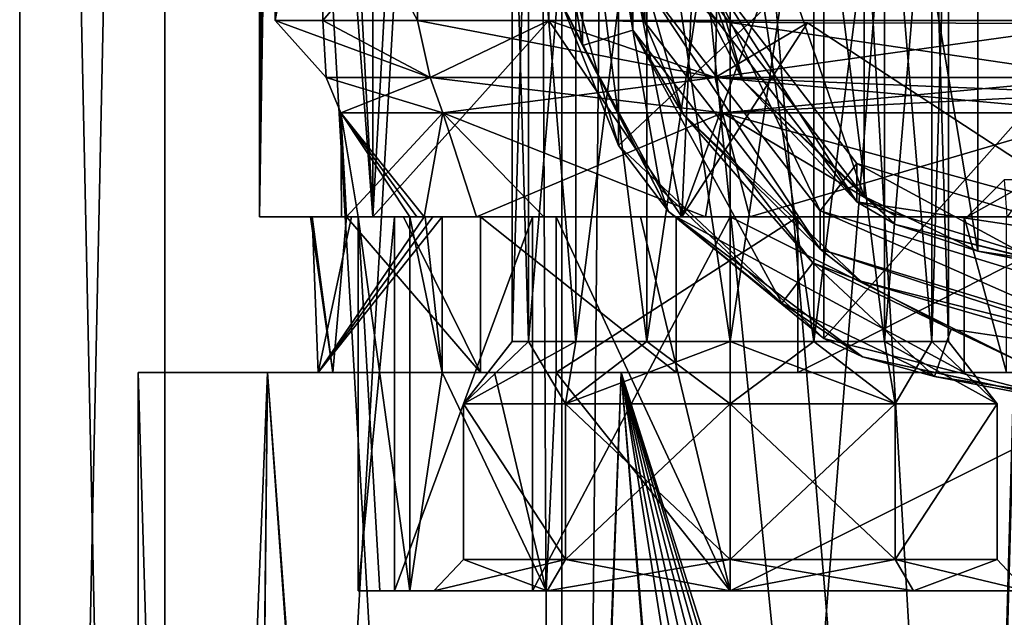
# Model space of a CAD drawing. Header units: millimetres. Extents: x -22 to 22, y 0 to 166.
# Tile 14 of 119: x -17 to -2, y 63 to 72. Entities that reach past the tile are written whole.
import ezdxf

# ---------------------------------------------------------------- set-up
doc = ezdxf.new("R2010")
doc.units = ezdxf.units.MM
doc.header["$LTSCALE"] = 65.185185
for name, color, linetype in [('11', 7, 'CONTINUOUS'), ('12', 7, 'CONTINUOUS'), ('13', 7, 'CONTINUOUS'), ('14', 7, 'CONTINUOUS'), ('15', 7, 'CONTINUOUS'), ('165', 7, 'CONTINUOUS'), ('166', 7, 'CONTINUOUS'), ('17', 7, 'CONTINUOUS'), ('186', 7, 'CONTINUOUS'), ('187', 7, 'CONTINUOUS'), ('188', 7, 'CONTINUOUS'), ('189', 7, 'CONTINUOUS'), ('193', 7, 'CONTINUOUS'), ('199', 7, 'CONTINUOUS'), ('201', 7, 'CONTINUOUS'), ('202', 7, 'CONTINUOUS'), ('203', 7, 'CONTINUOUS'), ('212', 7, 'CONTINUOUS'), ('213', 7, 'CONTINUOUS'), ('215', 7, 'CONTINUOUS'), ('221', 7, 'CONTINUOUS'), ('224', 7, 'CONTINUOUS'), ('225', 7, 'CONTINUOUS'), ('226', 7, 'CONTINUOUS'), ('229', 7, 'CONTINUOUS'), ('310', 7, 'CONTINUOUS'), ('311', 7, 'CONTINUOUS'), ('313', 7, 'CONTINUOUS'), ('315', 7, 'CONTINUOUS'), ('317', 7, 'CONTINUOUS'), ('318', 7, 'CONTINUOUS'), ('319', 7, 'CONTINUOUS'), ('320', 7, 'CONTINUOUS'), ('322', 7, 'CONTINUOUS'), ('325', 7, 'CONTINUOUS'), ('326', 7, 'CONTINUOUS'), ('367', 7, 'CONTINUOUS'), ('369', 7, 'CONTINUOUS'), ('38', 7, 'CONTINUOUS'), ('40', 7, 'CONTINUOUS'), ('50', 7, 'CONTINUOUS'), ('51', 7, 'CONTINUOUS')]:
    doc.layers.add(name, color=color, linetype=linetype)

msp = doc.modelspace()

# ---------------------------------------------------------------- linework, layer by layer
at = {"layer": '11', "linetype": 'CONTINUOUS'}
for points in [[(-17.4, 9.3), (-15.069, 9.3, 8.7), (-17.4, 118.7), (-17.4, 9.3)], [(-17.4, 118.7), (-15.069, 9.3, 8.7), (-15.069, 118.7, 8.7), (-17.4, 118.7)], [(-15.069, 9.3, 8.7), (-8.7, 9.3, 15.069), (-15.069, 118.7, 8.7), (-15.069, 9.3, 8.7)], [(-15.069, 118.7, 8.7), (-8.7, 9.3, 15.069), (-9.1, 93, 14.831), (-15.069, 118.7, 8.7)], [(-9.1, 93, 14.831), (-8.7, 9.3, 15.069), (-7.952, 88.576, 15.476), (-9.1, 93, 14.831)], [(-8.7, 9.3, 15.069), (0, 9.3, 17.4), (-7.952, 88.576, 15.476), (-8.7, 9.3, 15.069)], [(-7.952, 88.576, 15.476), (0, 9.3, 17.4), (-6.449, 86.58, 16.161), (-7.952, 88.576, 15.476)], [(-6.449, 86.58, 16.161), (0, 9.3, 17.4), (-4.473, 85.075, 16.815), (-6.449, 86.58, 16.161)], [(-4.473, 85.075, 16.815), (0, 9.3, 17.4), (0, 83.9, 17.4), (-4.473, 85.075, 16.815)]]:
    msp.add_3dface(points, dxfattribs=at)
at = {"layer": '12', "linetype": 'CONTINUOUS'}
for points in [[(-15.5, 66.5), (-13.423, 66.5, 7.75), (-15.5, 14.7), (-15.5, 66.5)], [(-15.5, 14.7), (-13.423, 66.5, 7.75), (-13.99, 14.7, 6.673), (-15.5, 14.7)], [(-13.423, 66.5, 7.75), (-9.754, 14.7, 12.046), (-13.99, 14.7, 6.673), (-13.423, 66.5, 7.75)], [(-7.75, 66.5, 13.424), (-9.754, 14.7, 12.046), (-13.423, 66.5, 7.75), (-7.75, 66.5, 13.424)], [(-3.539, 14.7, 15.09), (-9.754, 14.7, 12.046), (-7.75, 66.5, 13.424), (-3.539, 14.7, 15.09)], [(0, 66.5, 15.5), (-3.539, 14.7, 15.09), (-7.75, 66.5, 13.424), (0, 66.5, 15.5)], [(3.381, 14.7, 15.127), (-3.539, 14.7, 15.09), (0, 66.5, 15.5), (3.381, 14.7, 15.127)]]:
    msp.add_3dface(points, dxfattribs=at)
at = {"layer": '13', "linetype": 'CONTINUOUS'}
for points in [[(-13.423, 66.5, 7.75), (-15.5, 66.5), (-10.624, 66.5, 5.124), (-13.423, 66.5, 7.75)], [(-15.5, 66.5), (-13.423, 66.5, -7.75), (-12.376, 66.5, -1.716), (-15.5, 66.5)], [(-10.624, 66.5, 5.124), (-15.5, 66.5), (-12.612, 66.5, 1.989), (-10.624, 66.5, 5.124)], [(-12.612, 66.5, 1.989), (-15.5, 66.5), (-12.376, 66.5, -1.716), (-12.612, 66.5, 1.989)], [(7.75, 66.5, 13.424), (-7.75, 66.5, 13.424), (-13.423, 66.5, 7.75), (7.75, 66.5, 13.424)], [(7.75, 66.5, 13.424), (-13.423, 66.5, 7.75), (-4.913, 66.5, 9.842), (7.75, 66.5, 13.424)], [(-8.792, 66.5, 6.611), (-13.423, 66.5, 7.75), (-9.782, 66.5, 5.958), (-8.792, 66.5, 6.611)], [(-13.423, 66.5, 7.75), (-8.792, 66.5, 6.611), (-4.913, 66.5, 9.842), (-13.423, 66.5, 7.75)], [(-9.782, 66.5, 5.958), (-13.423, 66.5, 7.75), (-10.624, 66.5, 5.124), (-9.782, 66.5, 5.958)], [(-13.423, 66.5, -7.75), (-7.75, 66.5, -13.424), (-6.865, 66.5, -8.595), (-13.423, 66.5, -7.75)], [(-12.376, 66.5, -1.716), (-13.423, 66.5, -7.75), (-10.005, 66.5, -4.573), (-12.376, 66.5, -1.716)], [(-10.005, 66.5, -4.573), (-13.423, 66.5, -7.75), (-6.865, 66.5, -8.595), (-10.005, 66.5, -4.573)], [(7.75, 66.5, 13.424), (0, 66.5, 15.5), (-7.75, 66.5, 13.424), (7.75, 66.5, 13.424)], [(0, 66.5, -15.5), (7.75, 66.5, -13.424), (-7.75, 66.5, -13.424), (0, 66.5, -15.5)], [(-7.75, 66.5, -13.424), (7.75, 66.5, -13.424), (0, 66.5, -12.95), (-7.75, 66.5, -13.424)], [(-6.865, 66.5, -8.595), (-7.75, 66.5, -13.424), (-2.249, 66.5, -10.768), (-6.865, 66.5, -8.595)], [(-2.249, 66.5, -10.768), (-7.75, 66.5, -13.424), (-1.567, 66.5, -12.315), (-2.249, 66.5, -10.768)], [(-1.567, 66.5, -12.315), (-7.75, 66.5, -13.424), (0, 66.5, -12.95), (-1.567, 66.5, -12.315)], [(0, 66.5, 11), (7.75, 66.5, 13.424), (-4.913, 66.5, 9.842), (0, 66.5, 11)]]:
    msp.add_3dface(points, dxfattribs=at)
at = {"layer": '14', "linetype": 'CONTINUOUS'}
for points in [[(-17.4, 9.3), (-17.4, 118.7), (-15.069, 118.7, -8.7), (-17.4, 9.3)], [(-15.069, 9.3, -8.7), (-17.4, 9.3), (-15.069, 118.7, -8.7), (-15.069, 9.3, -8.7)], [(-8.7, 9.3, -15.069), (-15.069, 9.3, -8.7), (-8.7, 118.7, -15.069), (-8.7, 9.3, -15.069)], [(-8.7, 118.7, -15.069), (-15.069, 9.3, -8.7), (-15.069, 118.7, -8.7), (-8.7, 118.7, -15.069)], [(0, 118.7, -17.4), (-8.7, 9.3, -15.069), (-8.7, 118.7, -15.069), (0, 118.7, -17.4)], [(-8.7, 9.3, -15.069), (0, 118.7, -17.4), (-2.227, 38.588, -17.257), (-8.7, 9.3, -15.069)], [(-2.227, 38.588, -17.257), (0, 118.7, -17.4), (-2.073, 43.265, -17.276), (-2.227, 38.588, -17.257)], [(-2.073, 43.265, -17.276), (0, 118.7, -17.4), (-1.624, 46.082, -17.324), (-2.073, 43.265, -17.276)], [(-1.624, 46.082, -17.324), (0, 118.7, -17.4), (-1.146, 47.69, -17.362), (-1.624, 46.082, -17.324)]]:
    msp.add_3dface(points, dxfattribs=at)
at = {"layer": '15', "linetype": 'CONTINUOUS'}
for points in [[(-15.5, 66.5), (-15.5, 14.7), (-13.955, 14.7, -6.746), (-15.5, 66.5)], [(-13.423, 66.5, -7.75), (-15.5, 66.5), (-13.955, 14.7, -6.746), (-13.423, 66.5, -7.75)], [(-9.628, 14.7, -12.147), (-13.423, 66.5, -7.75), (-13.955, 14.7, -6.746), (-9.628, 14.7, -12.147)], [(-7.75, 66.5, -13.424), (-13.423, 66.5, -7.75), (-9.628, 14.7, -12.147), (-7.75, 66.5, -13.424)], [(-3.381, 14.7, -15.127), (-7.75, 66.5, -13.424), (-9.628, 14.7, -12.147), (-3.381, 14.7, -15.127)], [(0, 66.5, -15.5), (-7.75, 66.5, -13.424), (0, 41.952, -15.5), (0, 66.5, -15.5)], [(-7.75, 66.5, -13.424), (-3.381, 14.7, -15.127), (-2.234, 31.617, -15.338), (-7.75, 66.5, -13.424)], [(0, 41.952, -15.5), (-7.75, 66.5, -13.424), (-0.311, 41.857, -15.497), (0, 41.952, -15.5)], [(-0.311, 41.857, -15.497), (-7.75, 66.5, -13.424), (-0.691, 41.474, -15.485), (-0.311, 41.857, -15.497)], [(-0.691, 41.474, -15.485), (-7.75, 66.5, -13.424), (-1.131, 40.62, -15.459), (-0.691, 41.474, -15.485)], [(-1.131, 40.62, -15.459), (-7.75, 66.5, -13.424), (-1.606, 39.038, -15.417), (-1.131, 40.62, -15.459)], [(-1.606, 39.038, -15.417), (-7.75, 66.5, -13.424), (-2.057, 36.273, -15.363), (-1.606, 39.038, -15.417)], [(-2.057, 36.273, -15.363), (-7.75, 66.5, -13.424), (-2.234, 31.617, -15.338), (-2.057, 36.273, -15.363)]]:
    msp.add_3dface(points, dxfattribs=at)
at = {"layer": '165', "linetype": 'CONTINUOUS'}
for points in [[(-13.3, 72.15, 0.937), (-11.02, 72.15, 6.924), (-13.3, 76.4, 0.937), (-13.3, 72.15, 0.937)], [(-13.3, 76.4, 0.937), (-11.02, 72.15, 6.924), (-11.02, 76.4, 6.924), (-13.3, 76.4, 0.937)], [(-12.539, 72.15, -5.425), (-13.3, 72.15, 0.937), (-12.539, 76.4, -5.425), (-12.539, 72.15, -5.425)], [(-12.539, 76.4, -5.425), (-13.3, 72.15, 0.937), (-13.3, 76.4, 0.937), (-12.539, 76.4, -5.425)], [(-8.913, 76.4, -10.706), (-8.913, 72.15, -10.706), (-12.539, 72.15, -5.425), (-8.913, 76.4, -10.706)], [(-8.913, 76.4, -10.706), (-12.539, 72.15, -5.425), (-12.539, 76.4, -5.425), (-8.913, 76.4, -10.706)], [(-11.02, 72.15, 6.924), (-6.221, 72.15, 11.168), (-11.02, 76.4, 6.924), (-11.02, 72.15, 6.924)], [(-11.02, 76.4, 6.924), (-6.221, 72.15, 11.168), (-6.221, 76.4, 11.168), (-11.02, 76.4, 6.924)], [(-6.221, 72.15, 11.168), (0, 72.15, 12.7), (-6.221, 76.4, 11.168), (-6.221, 72.15, 11.168)], [(-6.221, 76.4, 11.168), (0, 72.15, 12.7), (0, 76.4, 12.7), (-6.221, 76.4, 11.168)]]:
    msp.add_3dface(points, dxfattribs=at)
at = {"layer": '166', "linetype": 'CONTINUOUS'}
for points in [[(-4.913, 69, 9.842), (-8.792, 69, 6.611), (-7.438, 69, 7.125), (-4.913, 69, 9.842)], [(-6, 69, 7.3), (-4.913, 69, 9.842), (-7.438, 69, 7.125), (-6, 69, 7.3)], [(6, 69, 7.3), (-4.913, 69, 9.842), (-6, 69, 7.3), (6, 69, 7.3)], [(0, 69, 11), (-4.913, 69, 9.842), (6, 69, 7.3), (0, 69, 11)]]:
    msp.add_3dface(points, dxfattribs=at)
at = {"layer": '17', "linetype": 'CONTINUOUS'}
for points in [[(-10.005, 66.5, -4.573), (-6.865, 66.5, -8.595), (-10.005, 69, -4.573), (-10.005, 66.5, -4.573)], [(-10.005, 69, -4.573), (-6.865, 66.5, -8.595), (-6.865, 69, -8.595), (-10.005, 69, -4.573)], [(-6.865, 66.5, -8.595), (-2.249, 66.5, -10.768), (-6.865, 69, -8.595), (-6.865, 66.5, -8.595)], [(-2.249, 66.5, -10.768), (-2.249, 69, -10.768), (-6.865, 69, -8.595), (-2.249, 66.5, -10.768)]]:
    msp.add_3dface(points, dxfattribs=at)
at = {"layer": '186', "linetype": 'CONTINUOUS'}
for points in [[(-3.355, 63.5, 4.941), (-6, 63.5, 5.8), (-3.355, 66, 4.941), (-3.355, 63.5, 4.941)], [(-3.355, 66, 4.941), (-6, 63.5, 5.8), (-6, 66, 5.8), (-3.355, 66, 4.941)], [(-6, 63.5, -3.2), (-3.355, 63.5, -2.341), (-6, 66, -3.2), (-6, 63.5, -3.2)], [(-6, 66, -3.2), (-3.355, 63.5, -2.341), (-3.355, 66, -2.341), (-6, 66, -3.2)], [(-1.72, 63.5, 2.69), (-3.355, 63.5, 4.941), (-1.72, 66, 2.691), (-1.72, 63.5, 2.69)], [(-1.72, 66, 2.691), (-3.355, 63.5, 4.941), (-3.355, 66, 4.941), (-1.72, 66, 2.691)], [(-3.355, 63.5, -2.341), (-1.72, 63.5, -0.09), (-1.72, 66, -0.091), (-3.355, 63.5, -2.341)], [(-3.355, 66, -2.341), (-3.355, 63.5, -2.341), (-1.72, 66, -0.091), (-3.355, 66, -2.341)], [(-1.72, 63.5, -0.09), (-1.72, 63.5, 2.69), (-1.72, 66, -0.091), (-1.72, 63.5, -0.09)], [(-1.72, 66, -0.091), (-1.72, 63.5, 2.69), (-1.72, 66, 2.691), (-1.72, 66, -0.091)]]:
    msp.add_3dface(points, dxfattribs=at)
at = {"layer": '187', "linetype": 'CONTINUOUS'}
for points in [[(-4.661, 67, 4.534), (-6, 67, 4.8), (-4.661, 76, 4.534), (-4.661, 67, 4.534)], [(-4.661, 76, 4.534), (-6, 67, 4.8), (-6, 76, 4.8), (-4.661, 76, 4.534)], [(-6, 67, -2.2), (-4.661, 67, -1.934), (-6, 76, -2.2), (-6, 67, -2.2)], [(-6, 76, -2.2), (-4.661, 67, -1.934), (-4.661, 76, -1.934), (-6, 76, -2.2)], [(-3.525, 67, 3.775), (-4.661, 67, 4.534), (-3.525, 76, 3.775), (-3.525, 67, 3.775)], [(-3.525, 76, 3.775), (-4.661, 67, 4.534), (-4.661, 76, 4.534), (-3.525, 76, 3.775)], [(-4.661, 67, -1.934), (-3.525, 67, -1.175), (-4.661, 76, -1.934), (-4.661, 67, -1.934)], [(-4.661, 76, -1.934), (-3.525, 67, -1.175), (-3.525, 76, -1.175), (-4.661, 76, -1.934)], [(-2.766, 67, 2.639), (-3.525, 67, 3.775), (-2.766, 76, 2.639), (-2.766, 67, 2.639)], [(-2.766, 76, 2.639), (-3.525, 67, 3.775), (-3.525, 76, 3.775), (-2.766, 76, 2.639)], [(-3.525, 67, -1.175), (-2.766, 67, -0.039), (-3.525, 76, -1.175), (-3.525, 67, -1.175)], [(-3.525, 76, -1.175), (-2.766, 67, -0.039), (-2.766, 76, -0.039), (-3.525, 76, -1.175)], [(-2.5, 67, 1.3), (-2.766, 67, 2.639), (-2.5, 76, 1.3), (-2.5, 67, 1.3)], [(-2.5, 76, 1.3), (-2.766, 67, 2.639), (-2.766, 76, 2.639), (-2.5, 76, 1.3)], [(-2.766, 67, -0.039), (-2.5, 67, 1.3), (-2.766, 76, -0.039), (-2.766, 67, -0.039)], [(-2.766, 76, -0.039), (-2.5, 67, 1.3), (-2.5, 76, 1.3), (-2.766, 76, -0.039)]]:
    msp.add_3dface(points, dxfattribs=at)
at = {"layer": '188', "linetype": 'CONTINUOUS'}
for points in [[(-10.28, 63.5, -0.09), (-8.645, 63.5, -2.341), (-10.28, 66, -0.091), (-10.28, 63.5, -0.09)], [(-10.28, 66, -0.091), (-8.645, 63.5, -2.341), (-8.645, 66, -2.341), (-10.28, 66, -0.091)], [(-10.28, 63.5, 2.69), (-10.28, 63.5, -0.09), (-10.28, 66, 2.691), (-10.28, 63.5, 2.69)], [(-10.28, 66, 2.691), (-10.28, 63.5, -0.09), (-10.28, 66, -0.091), (-10.28, 66, 2.691)], [(-8.645, 63.5, 4.941), (-10.28, 63.5, 2.69), (-10.28, 66, 2.691), (-8.645, 63.5, 4.941)], [(-8.645, 66, 4.941), (-8.645, 63.5, 4.941), (-10.28, 66, 2.691), (-8.645, 66, 4.941)], [(-6, 66, 5.8), (-6, 63.5, 5.8), (-8.645, 63.5, 4.941), (-6, 66, 5.8)], [(-6, 63.5, -3.2), (-6, 66, -3.2), (-8.645, 66, -2.341), (-6, 63.5, -3.2)], [(-8.645, 63.5, -2.341), (-6, 63.5, -3.2), (-8.645, 66, -2.341), (-8.645, 63.5, -2.341)], [(-6, 66, 5.8), (-8.645, 63.5, 4.941), (-8.645, 66, 4.941), (-6, 66, 5.8)]]:
    msp.add_3dface(points, dxfattribs=at)
at = {"layer": '189', "linetype": 'CONTINUOUS'}
for points in [[(-9.5, 76, 1.3), (-9.234, 76, 2.639), (-9.5, 67, 1.3), (-9.5, 76, 1.3)], [(-9.5, 67, 1.3), (-9.234, 76, 2.639), (-9.234, 67, 2.639), (-9.5, 67, 1.3)], [(-9.234, 76, -0.039), (-9.5, 76, 1.3), (-9.234, 67, -0.039), (-9.234, 76, -0.039)], [(-9.234, 67, -0.039), (-9.5, 76, 1.3), (-9.5, 67, 1.3), (-9.234, 67, -0.039)], [(-9.234, 76, 2.639), (-8.475, 76, 3.775), (-9.234, 67, 2.639), (-9.234, 76, 2.639)], [(-9.234, 67, 2.639), (-8.475, 76, 3.775), (-8.475, 67, 3.775), (-9.234, 67, 2.639)], [(-8.475, 76, -1.175), (-9.234, 76, -0.039), (-8.475, 67, -1.175), (-8.475, 76, -1.175)], [(-8.475, 67, -1.175), (-9.234, 76, -0.039), (-9.234, 67, -0.039), (-8.475, 67, -1.175)], [(-8.475, 76, 3.775), (-7.339, 76, 4.534), (-8.475, 67, 3.775), (-8.475, 76, 3.775)], [(-8.475, 67, 3.775), (-7.339, 76, 4.534), (-7.339, 67, 4.534), (-8.475, 67, 3.775)], [(-7.339, 76, -1.934), (-8.475, 76, -1.175), (-7.339, 67, -1.934), (-7.339, 76, -1.934)], [(-7.339, 67, -1.934), (-8.475, 76, -1.175), (-8.475, 67, -1.175), (-7.339, 67, -1.934)], [(-6, 76, 4.8), (-6, 67, 4.8), (-7.339, 67, 4.534), (-6, 76, 4.8)], [(-6, 67, -2.2), (-6, 76, -2.2), (-7.339, 76, -1.934), (-6, 67, -2.2)], [(-6, 67, -2.2), (-7.339, 76, -1.934), (-7.339, 67, -1.934), (-6, 67, -2.2)], [(-7.339, 76, 4.534), (-6, 76, 4.8), (-7.339, 67, 4.534), (-7.339, 76, 4.534)]]:
    msp.add_3dface(points, dxfattribs=at)
at = {"layer": '193', "linetype": 'CONTINUOUS'}
for points in [[(-11.969, 63, 1.908), (-11.387, 63, -1.342), (-11.621, 63, 3.174), (-11.969, 63, 1.908)], [(-11.621, 63, 3.174), (-11.387, 63, -1.342), (-11.14, 63, 4.395), (-11.621, 63, 3.174)], [(-11.387, 63, -1.342), (-9.174, 63, -3.792), (-10.755, 63, -0.245), (-11.387, 63, -1.342)], [(-11.14, 63, 4.395), (-11.387, 63, -1.342), (-10.755, 63, -0.245), (-11.14, 63, 4.395)], [(-8.952, 63, 6.523), (-11.14, 63, 4.395), (-10.755, 63, 2.845), (-8.952, 63, 6.523)], [(-10.755, 63, 2.845), (-11.14, 63, 4.395), (-10.755, 63, -0.245), (-10.755, 63, 2.845)], [(-10.755, 63, -0.245), (-9.174, 63, -3.792), (-8.939, 63, -2.745), (-10.755, 63, -0.245)], [(-8.939, 63, 5.345), (-8.952, 63, 6.523), (-10.755, 63, 2.845), (-8.939, 63, 5.345)], [(-9.174, 63, -3.792), (-6, 63, -4.7), (-8.939, 63, -2.745), (-9.174, 63, -3.792)], [(-6, 63, 7.3), (-8.952, 63, 6.523), (-6, 63, 6.3), (-6, 63, 7.3)], [(-6, 63, 6.3), (-8.952, 63, 6.523), (-8.939, 63, 5.345), (-6, 63, 6.3)], [(-8.939, 63, -2.745), (-6, 63, -4.7), (-6, 63, -3.7), (-8.939, 63, -2.745)], [(6, 63, 7.3), (-6, 63, 7.3), (6, 63, 6.3), (6, 63, 7.3)], [(-6, 63, 7.3), (-6, 63, 6.3), (-3.061, 63, 5.345), (-6, 63, 7.3)], [(-6, 63, 7.3), (-3.061, 63, 5.345), (1.245, 63, 2.845), (-6, 63, 7.3)], [(6, 63, 6.3), (-6, 63, 7.3), (3.061, 63, 5.345), (6, 63, 6.3)], [(3.061, 63, 5.345), (-6, 63, 7.3), (1.245, 63, 2.845), (3.061, 63, 5.345)], [(-6, 63, -4.7), (6, 63, -4.7), (-6, 63, -3.7), (-6, 63, -4.7)], [(-6, 63, -3.7), (6, 63, -4.7), (-3.061, 63, -2.745), (-6, 63, -3.7)], [(-3.061, 63, -2.745), (6, 63, -4.7), (-1.245, 63, -0.245), (-3.061, 63, -2.745)], [(-3.061, 63, 5.345), (-1.245, 63, 2.845), (1.245, 63, -0.245), (-3.061, 63, 5.345)], [(1.245, 63, 2.845), (-3.061, 63, 5.345), (1.245, 63, -0.245), (1.245, 63, 2.845)]]:
    msp.add_3dface(points, dxfattribs=at)
at = {"layer": '199', "linetype": 'CONTINUOUS'}
for points in [[(-6, 66, -3.2), (-3.355, 66, -2.341), (-6, 67, -2.2), (-6, 66, -3.2)], [(-3.355, 66, -2.341), (-4.661, 67, -1.934), (-6, 67, -2.2), (-3.355, 66, -2.341)], [(-3.355, 66, 4.941), (-6, 66, 5.8), (-4.661, 67, 4.534), (-3.355, 66, 4.941)], [(-6, 66, 5.8), (-6, 67, 4.8), (-4.661, 67, 4.534), (-6, 66, 5.8)], [(-3.355, 66, -2.341), (-3.525, 67, -1.175), (-4.661, 67, -1.934), (-3.355, 66, -2.341)], [(-3.355, 66, 4.941), (-4.661, 67, 4.534), (-3.525, 67, 3.775), (-3.355, 66, 4.941)], [(-3.355, 66, -2.341), (-1.72, 66, -0.091), (-3.525, 67, -1.175), (-3.355, 66, -2.341)], [(-1.72, 66, -0.091), (-2.766, 67, -0.039), (-3.525, 67, -1.175), (-1.72, 66, -0.091)], [(-3.355, 66, 4.941), (-3.525, 67, 3.775), (-2.766, 67, 2.639), (-3.355, 66, 4.941)], [(-1.72, 66, 2.691), (-3.355, 66, 4.941), (-2.766, 67, 2.639), (-1.72, 66, 2.691)], [(-1.72, 66, -0.091), (-2.5, 67, 1.3), (-2.766, 67, -0.039), (-1.72, 66, -0.091)], [(-1.72, 66, 2.691), (-2.766, 67, 2.639), (-2.5, 67, 1.3), (-1.72, 66, 2.691)], [(-1.72, 66, -0.091), (-1.72, 66, 2.691), (-2.5, 67, 1.3), (-1.72, 66, -0.091)]]:
    msp.add_3dface(points, dxfattribs=at)
at = {"layer": '201', "linetype": 'CONTINUOUS'}
for points in [[(-8.645, 66, 4.941), (-10.28, 66, 2.691), (-8.475, 67, 3.775), (-8.645, 66, 4.941)], [(-10.28, 66, 2.691), (-10.28, 66, -0.091), (-9.5, 67, 1.3), (-10.28, 66, 2.691)], [(-10.28, 66, 2.691), (-9.5, 67, 1.3), (-9.234, 67, 2.639), (-10.28, 66, 2.691)], [(-10.28, 66, 2.691), (-9.234, 67, 2.639), (-8.475, 67, 3.775), (-10.28, 66, 2.691)], [(-10.28, 66, -0.091), (-8.645, 66, -2.341), (-9.234, 67, -0.039), (-10.28, 66, -0.091)], [(-10.28, 66, -0.091), (-9.234, 67, -0.039), (-9.5, 67, 1.3), (-10.28, 66, -0.091)], [(-8.645, 66, -2.341), (-8.475, 67, -1.175), (-9.234, 67, -0.039), (-8.645, 66, -2.341)], [(-8.645, 66, -2.341), (-6, 66, -3.2), (-7.339, 67, -1.934), (-8.645, 66, -2.341)], [(-6, 67, 4.8), (-6, 66, 5.8), (-8.645, 66, 4.941), (-6, 67, 4.8)], [(-6, 67, 4.8), (-8.645, 66, 4.941), (-7.339, 67, 4.534), (-6, 67, 4.8)], [(-8.645, 66, 4.941), (-8.475, 67, 3.775), (-7.339, 67, 4.534), (-8.645, 66, 4.941)], [(-8.645, 66, -2.341), (-7.339, 67, -1.934), (-8.475, 67, -1.175), (-8.645, 66, -2.341)], [(-6, 66, -3.2), (-6, 67, -2.2), (-7.339, 67, -1.934), (-6, 66, -3.2)]]:
    msp.add_3dface(points, dxfattribs=at)
at = {"layer": '202', "linetype": 'CONTINUOUS'}
for points in [[(-10.28, 63.5, -0.09), (-10.28, 63.5, 2.69), (-10.755, 63, -0.245), (-10.28, 63.5, -0.09)], [(-10.28, 63.5, -0.09), (-10.755, 63, -0.245), (-8.939, 63, -2.745), (-10.28, 63.5, -0.09)], [(-10.28, 63.5, 2.69), (-8.645, 63.5, 4.941), (-10.755, 63, 2.845), (-10.28, 63.5, 2.69)], [(-10.28, 63.5, 2.69), (-10.755, 63, 2.845), (-10.755, 63, -0.245), (-10.28, 63.5, 2.69)], [(-8.645, 63.5, 4.941), (-8.939, 63, 5.345), (-10.755, 63, 2.845), (-8.645, 63.5, 4.941)], [(-8.645, 63.5, -2.341), (-10.28, 63.5, -0.09), (-8.939, 63, -2.745), (-8.645, 63.5, -2.341)], [(-8.645, 63.5, 4.941), (-6, 63.5, 5.8), (-8.939, 63, 5.345), (-8.645, 63.5, 4.941)], [(-6, 63.5, 5.8), (-6, 63, 6.3), (-8.939, 63, 5.345), (-6, 63.5, 5.8)], [(-8.645, 63.5, -2.341), (-8.939, 63, -2.745), (-6, 63, -3.7), (-8.645, 63.5, -2.341)], [(-6, 63.5, -3.2), (-8.645, 63.5, -2.341), (-6, 63, -3.7), (-6, 63.5, -3.2)]]:
    msp.add_3dface(points, dxfattribs=at)
at = {"layer": '203', "linetype": 'CONTINUOUS'}
for points in [[(-6, 63.5, 5.8), (-3.355, 63.5, 4.941), (-6, 63, 6.3), (-6, 63.5, 5.8)], [(-6, 63, 6.3), (-3.355, 63.5, 4.941), (-3.061, 63, 5.345), (-6, 63, 6.3)], [(-3.355, 63.5, -2.341), (-6, 63.5, -3.2), (-3.061, 63, -2.745), (-3.355, 63.5, -2.341)], [(-6, 63.5, -3.2), (-6, 63, -3.7), (-3.061, 63, -2.745), (-6, 63.5, -3.2)], [(-3.355, 63.5, 4.941), (-1.72, 63.5, 2.69), (-3.061, 63, 5.345), (-3.355, 63.5, 4.941)], [(-1.72, 63.5, -0.09), (-3.355, 63.5, -2.341), (-1.245, 63, -0.245), (-1.72, 63.5, -0.09)], [(-3.355, 63.5, -2.341), (-3.061, 63, -2.745), (-1.245, 63, -0.245), (-3.355, 63.5, -2.341)], [(-1.72, 63.5, 2.69), (-1.245, 63, 2.845), (-3.061, 63, 5.345), (-1.72, 63.5, 2.69)], [(-1.72, 63.5, 2.69), (-1.72, 63.5, -0.09), (-1.245, 63, 2.845), (-1.72, 63.5, 2.69)], [(-1.72, 63.5, -0.09), (-1.245, 63, -0.245), (-1.245, 63, 2.845), (-1.72, 63.5, -0.09)]]:
    msp.add_3dface(points, dxfattribs=at)
at = {"layer": '212', "linetype": 'CONTINUOUS'}
for points in [[(-11.14, 63, 4.395), (-10.624, 66.5, 5.124), (-11.14, 69, 4.395), (-11.14, 63, 4.395)], [(-11.14, 69, 4.395), (-10.624, 66.5, 5.124), (-10.896, 69, 4.769), (-11.14, 69, 4.395)], [(-10.624, 66.5, 5.124), (-10.624, 69, 5.124), (-10.896, 69, 4.769), (-10.624, 66.5, 5.124)], [(-8.792, 69, 6.611), (-8.792, 66.5, 6.611), (-6, 63, 7.3), (-8.792, 69, 6.611)], [(-7.438, 69, 7.125), (-8.792, 69, 6.611), (-6, 63, 7.3), (-7.438, 69, 7.125)], [(-6, 69, 7.3), (-7.438, 69, 7.125), (-6, 63, 7.3), (-6, 69, 7.3)], [(-10.624, 66.5, 5.124), (-11.14, 63, 4.395), (-8.952, 63, 6.523), (-10.624, 66.5, 5.124)], [(-9.782, 66.5, 5.958), (-10.624, 66.5, 5.124), (-8.952, 63, 6.523), (-9.782, 66.5, 5.958)], [(-8.792, 66.5, 6.611), (-9.782, 66.5, 5.958), (-8.952, 63, 6.523), (-8.792, 66.5, 6.611)], [(-6, 63, 7.3), (-8.792, 66.5, 6.611), (-8.952, 63, 6.523), (-6, 63, 7.3)]]:
    msp.add_3dface(points, dxfattribs=at)
at = {"layer": '213', "linetype": 'CONTINUOUS'}
for points in [[(6, 63, -4.7), (-6, 63, -4.7), (6, 69, -4.7), (6, 63, -4.7)], [(-6, 63, -4.7), (-6, 69, -4.7), (6, 69, -4.7), (-6, 63, -4.7)]]:
    msp.add_3dface(points, dxfattribs=at)
at = {"layer": '215', "linetype": 'CONTINUOUS'}
for points in [[(6, 69, 7.3), (-6, 69, 7.3), (6, 63, 7.3), (6, 69, 7.3)], [(-6, 69, 7.3), (-6, 63, 7.3), (6, 63, 7.3), (-6, 69, 7.3)]]:
    msp.add_3dface(points, dxfattribs=at)
at = {"layer": '221', "linetype": 'CONTINUOUS'}
for points in [[(-1.6, 69.6, -10.7), (-1.131, 69.6, -9.569), (-2.2, 69, -10.7), (-1.6, 69.6, -10.7)], [(-1.556, 69, -12.256), (-1.6, 69.6, -10.7), (-2.2, 69, -10.7), (-1.556, 69, -12.256)], [(-2.2, 69, -10.7), (-1.131, 69.6, -9.569), (-1.556, 69, -9.144), (-2.2, 69, -10.7)]]:
    msp.add_3dface(points, dxfattribs=at)
at = {"layer": '224', "linetype": 'CONTINUOUS'}
for points in [[(-11.02, 72.15, 6.924), (-13.3, 72.15, 0.937), (-10.812, 71.234, 5.542), (-11.02, 72.15, 6.924)], [(-13.3, 72.15, 0.937), (-12.539, 72.15, -5.425), (-12.484, 71.234, -0.7), (-13.3, 72.15, 0.937)], [(-10.812, 71.234, 5.542), (-13.3, 72.15, 0.937), (-12.484, 71.234, -0.7), (-10.812, 71.234, 5.542)], [(-12.539, 72.15, -5.425), (-8.913, 72.15, -10.706), (-10.812, 71.234, -6.942), (-12.539, 72.15, -5.425)], [(-12.484, 71.234, -0.7), (-12.539, 72.15, -5.425), (-10.812, 71.234, -6.942), (-12.484, 71.234, -0.7)], [(-6.221, 72.15, 11.168), (-11.02, 72.15, 6.924), (-6.242, 71.234, 10.112), (-6.221, 72.15, 11.168)], [(-6.242, 71.234, 10.112), (-11.02, 72.15, 6.924), (-10.812, 71.234, 5.542), (-6.242, 71.234, 10.112)], [(-10.812, 71.234, -6.942), (-8.913, 72.15, -10.706), (-6.242, 71.234, -11.512), (-10.812, 71.234, -6.942)], [(-8.913, 72.15, -10.706), (-4.76, 72.113, -13.187), (-6.242, 71.234, -11.512), (-8.913, 72.15, -10.706)], [(0, 71.234, 11.784), (-6.221, 72.15, 11.168), (-6.242, 71.234, 10.112), (0, 71.234, 11.784)], [(-4.76, 72.113, -13.187), (0, 72.1, -14.05), (-6.242, 71.234, -11.512), (-4.76, 72.113, -13.187)], [(0, 72.1, -14.05), (0, 71.234, -13.184), (-6.242, 71.234, -11.512), (0, 72.1, -14.05)], [(0, 72.15, 12.7), (-6.221, 72.15, 11.168), (0, 71.234, 11.784), (0, 72.15, 12.7)]]:
    msp.add_3dface(points, dxfattribs=at)
at = {"layer": '225', "linetype": 'CONTINUOUS'}
for points in [[(-11.027, 69, 4.634), (-10.91, 69, 4.872), (-12.25, 70.669, -0.7), (-11.027, 69, 4.634)], [(-12.25, 70.669, -0.7), (-10.91, 69, 4.872), (-10.609, 70.669, 5.425), (-12.25, 70.669, -0.7)], [(-12.158, 69, -2.201), (-12.237, 69, -0.138), (-12.25, 70.669, -0.7), (-12.158, 69, -2.201)], [(-10.609, 70.669, -6.825), (-12.158, 69, -2.201), (-12.25, 70.669, -0.7), (-10.609, 70.669, -6.825)], [(-11.14, 69, 4.395), (-11.027, 69, 4.634), (-12.25, 70.669, -0.7), (-11.14, 69, 4.395)], [(-11.969, 69, 1.908), (-11.14, 69, 4.395), (-12.25, 70.669, -0.7), (-11.969, 69, 1.908)], [(-12.237, 69, -0.138), (-11.969, 69, 1.908), (-12.25, 70.669, -0.7), (-12.237, 69, -0.138)], [(-10.072, 69, -7.672), (-12.158, 69, -2.201), (-10.609, 70.669, -6.825), (-10.072, 69, -7.672)], [(-10.91, 69, 4.872), (-8.99, 69, 7.622), (-10.609, 70.669, 5.425), (-10.91, 69, 4.872)], [(-6.125, 70.669, -11.309), (-10.072, 69, -7.672), (-10.609, 70.669, -6.825), (-6.125, 70.669, -11.309)], [(-8.99, 69, 7.622), (-6.396, 69, 9.748), (-10.609, 70.669, 5.425), (-8.99, 69, 7.622)], [(-10.609, 70.669, 5.425), (-6.396, 69, 9.748), (-6.125, 70.669, 9.909), (-10.609, 70.669, 5.425)], [(-5.686, 69, -11.551), (-10.072, 69, -7.672), (-6.125, 70.669, -11.309), (-5.686, 69, -11.551)], [(-6.396, 69, 9.748), (-3.322, 69, 11.091), (-6.125, 70.669, 9.909), (-6.396, 69, 9.748)], [(0, 70.669, -12.95), (-5.686, 69, -11.551), (-6.125, 70.669, -11.309), (0, 70.669, -12.95)], [(-3.322, 69, 11.091), (0, 69, 11.55), (-6.125, 70.669, 9.909), (-3.322, 69, 11.091)], [(0, 69, 11.55), (0, 70.669, 11.55), (-6.125, 70.669, 9.909), (0, 69, 11.55)], [(0, 69, -12.95), (-5.686, 69, -11.551), (0, 70.669, -12.95), (0, 69, -12.95)], [(-11.969, 63, 1.908), (-11.621, 63, 3.174), (-11.969, 69, 1.908), (-11.969, 63, 1.908)], [(-11.621, 63, 3.174), (-11.14, 63, 4.395), (-11.969, 69, 1.908), (-11.621, 63, 3.174)], [(-11.14, 63, 4.395), (-11.14, 69, 4.395), (-11.969, 69, 1.908), (-11.14, 63, 4.395)]]:
    msp.add_3dface(points, dxfattribs=at)
at = {"layer": '226', "linetype": 'CONTINUOUS'}
for points in [[(-11.387, 63, -1.342), (-11.969, 63, 1.908), (-11.387, 69, -1.341), (-11.387, 63, -1.342)], [(-11.969, 63, 1.908), (-11.969, 69, 1.908), (-11.387, 69, -1.341), (-11.969, 63, 1.908)], [(-9.174, 63, -3.792), (-11.387, 63, -1.342), (-9.174, 69, -3.792), (-9.174, 63, -3.792)], [(-9.174, 69, -3.792), (-11.387, 63, -1.342), (-11.387, 69, -1.341), (-9.174, 69, -3.792)], [(-6, 63, -4.7), (-9.174, 63, -3.792), (-6, 69, -4.7), (-6, 63, -4.7)], [(-6, 69, -4.7), (-9.174, 63, -3.792), (-9.174, 69, -3.792), (-6, 69, -4.7)]]:
    msp.add_3dface(points, dxfattribs=at)
at = {"layer": '229', "linetype": 'CONTINUOUS'}
for points in [[(-10.812, 71.234, 5.542), (-12.484, 71.234, -0.7), (-10.609, 70.669, 5.425), (-10.812, 71.234, 5.542)], [(-12.484, 71.234, -0.7), (-10.812, 71.234, -6.942), (-12.25, 70.669, -0.7), (-12.484, 71.234, -0.7)], [(-12.484, 71.234, -0.7), (-12.25, 70.669, -0.7), (-10.609, 70.669, 5.425), (-12.484, 71.234, -0.7)], [(-10.812, 71.234, -6.942), (-10.609, 70.669, -6.825), (-12.25, 70.669, -0.7), (-10.812, 71.234, -6.942)], [(-6.242, 71.234, 10.112), (-10.812, 71.234, 5.542), (-6.125, 70.669, 9.909), (-6.242, 71.234, 10.112)], [(-10.812, 71.234, 5.542), (-10.609, 70.669, 5.425), (-6.125, 70.669, 9.909), (-10.812, 71.234, 5.542)], [(-10.812, 71.234, -6.942), (-6.242, 71.234, -11.512), (-10.609, 70.669, -6.825), (-10.812, 71.234, -6.942)], [(-6.242, 71.234, -11.512), (-6.125, 70.669, -11.309), (-10.609, 70.669, -6.825), (-6.242, 71.234, -11.512)], [(-6.242, 71.234, -11.512), (0, 71.234, -13.184), (-6.125, 70.669, -11.309), (-6.242, 71.234, -11.512)], [(0, 71.234, 11.784), (-6.242, 71.234, 10.112), (0, 70.975, 11.611), (0, 71.234, 11.784)], [(0, 70.669, 11.55), (-6.242, 71.234, 10.112), (-6.125, 70.669, 9.909), (0, 70.669, 11.55)], [(-6.242, 71.234, 10.112), (0, 70.669, 11.55), (0, 70.975, 11.611), (-6.242, 71.234, 10.112)], [(-6.125, 70.669, -11.309), (0, 71.234, -13.184), (0, 70.975, -13.011), (-6.125, 70.669, -11.309)], [(0, 70.669, -12.95), (-6.125, 70.669, -11.309), (0, 70.975, -13.011), (0, 70.669, -12.95)]]:
    msp.add_3dface(points, dxfattribs=at)
at = {"layer": '310', "linetype": 'CONTINUOUS'}
for points in [[(-8.8, 74.303, 103.037), (-8.37, 71.748, 102.108), (-8.37, 76.858, 103.967), (-8.8, 74.303, 103.037)], [(-8.37, 76.858, 103.967), (-8.37, 71.748, 102.108), (-7.561, 71.995, 102.197), (-8.37, 76.858, 103.967)], [(-7.561, 76.611, 103.877), (-8.37, 76.858, 103.967), (-7.561, 71.995, 102.197), (-7.561, 76.611, 103.877)], [(-8.37, 71.748, 102.108), (-7.12, 69.444, 101.269), (-7.561, 71.995, 102.197), (-8.37, 71.748, 102.108)], [(-7.12, 69.444, 101.269), (-5.174, 67.614, 100.603), (-7.561, 71.995, 102.197), (-7.12, 69.444, 101.269)], [(-7.561, 71.995, 102.197), (-5.174, 67.614, 100.603), (-4.674, 68.26, 100.838), (-7.561, 71.995, 102.197)], [(-5.174, 67.614, 100.603), (-2.721, 66.439, 100.175), (-4.674, 68.26, 100.838), (-5.174, 67.614, 100.603)], [(-4.674, 68.26, 100.838), (-2.721, 66.439, 100.175), (-2.458, 67.198, 100.452), (-4.674, 68.26, 100.838)], [(-2.721, 66.439, 100.175), (0, 66.034, 100.028), (-2.458, 67.198, 100.452), (-2.721, 66.439, 100.175)], [(0, 66.034, 100.028), (0, 66.832, 100.318), (-2.458, 67.198, 100.452), (0, 66.034, 100.028)]]:
    msp.add_3dface(points, dxfattribs=at)
at = {"layer": '311', "linetype": 'CONTINUOUS'}
for points in [[(-7.794, 70.143, 101.31), (-9, 74.371, 102.85), (-7.794, 76.333, 84.302), (-7.794, 70.143, 101.31)], [(-4.5, 73.238, 83.175), (-7.794, 70.143, 101.31), (-7.794, 76.333, 84.302), (-4.5, 73.238, 83.175)], [(-4.5, 67.047, 100.184), (-7.794, 70.143, 101.31), (-4.5, 73.238, 83.175), (-4.5, 67.047, 100.184)], [(0, 72.105, 82.763), (-4.5, 67.047, 100.184), (-4.5, 73.238, 83.175), (0, 72.105, 82.763)], [(0, 72.105, 82.763), (0, 65.914, 99.771), (-4.5, 67.047, 100.184), (0, 72.105, 82.763)]]:
    msp.add_3dface(points, dxfattribs=at)
at = {"layer": '313', "linetype": 'CONTINUOUS'}
for points in [[(-9, 74.371, 102.85), (-7.794, 70.143, 101.31), (-8.717, 72.453, 102.302), (-9, 74.371, 102.85)], [(-8.37, 71.748, 102.108), (-8.8, 74.303, 103.037), (-8.717, 72.453, 102.302), (-8.37, 71.748, 102.108)], [(-6.991, 69.084, 101.076), (-8.37, 71.748, 102.108), (-8.717, 72.453, 102.302), (-6.991, 69.084, 101.076)], [(-7.794, 70.143, 101.31), (-6.991, 69.084, 101.076), (-8.717, 72.453, 102.302), (-7.794, 70.143, 101.31)], [(-7.12, 69.444, 101.269), (-8.37, 71.748, 102.108), (-6.991, 69.084, 101.076), (-7.12, 69.444, 101.269)], [(-7.794, 70.143, 101.31), (-4.5, 67.047, 100.184), (-6.991, 69.084, 101.076), (-7.794, 70.143, 101.31)], [(-5.174, 67.614, 100.603), (-7.12, 69.444, 101.269), (-6.991, 69.084, 101.076), (-5.174, 67.614, 100.603)], [(-3.88, 66.753, 100.227), (-5.174, 67.614, 100.603), (-6.991, 69.084, 101.076), (-3.88, 66.753, 100.227)], [(-4.5, 67.047, 100.184), (-3.88, 66.753, 100.227), (-6.991, 69.084, 101.076), (-4.5, 67.047, 100.184)], [(-2.721, 66.439, 100.175), (-5.174, 67.614, 100.603), (-3.88, 66.753, 100.227), (-2.721, 66.439, 100.175)], [(-4.5, 67.047, 100.184), (0, 65.914, 99.771), (-3.88, 66.753, 100.227), (-4.5, 67.047, 100.184)], [(0, 65.914, 99.771), (0, 65.921, 99.924), (-3.88, 66.753, 100.227), (0, 65.914, 99.771)], [(0, 65.921, 99.924), (-2.721, 66.439, 100.175), (-3.88, 66.753, 100.227), (0, 65.921, 99.924)], [(0, 66.034, 100.028), (-2.721, 66.439, 100.175), (0, 65.921, 99.924), (0, 66.034, 100.028)]]:
    msp.add_3dface(points, dxfattribs=at)
at = {"layer": '315', "linetype": 'CONTINUOUS'}
for points in [[(-7.371, 72.737, 100.339), (-4.555, 69.095, 99.014), (-6.42, 73.027, 100.445), (-7.371, 72.737, 100.339)], [(-6.42, 73.027, 100.445), (-4.555, 69.095, 99.014), (-3.967, 69.855, 99.29), (-6.42, 73.027, 100.445)], [(-4.555, 69.095, 99.014), (0, 67.704, 98.507), (-3.967, 69.855, 99.29), (-4.555, 69.095, 99.014)], [(-3.967, 69.855, 99.29), (0, 67.704, 98.507), (0, 68.644, 98.849), (-3.967, 69.855, 99.29)]]:
    msp.add_3dface(points, dxfattribs=at)
at = {"layer": '317', "linetype": 'CONTINUOUS'}
for points in [[(-2.025, 80.156, 105.168), (0, 68.148, 100.797), (0, 80.458, 105.278), (-2.025, 80.156, 105.168)], [(-3.852, 79.281, 104.849), (-2.025, 68.45, 100.907), (-2.025, 80.156, 105.168), (-3.852, 79.281, 104.849)], [(-2.025, 68.45, 100.907), (0, 68.148, 100.797), (-2.025, 80.156, 105.168), (-2.025, 68.45, 100.907)], [(-6.23, 76.204, 103.729), (-3.852, 69.325, 101.226), (-3.852, 79.281, 104.849), (-6.23, 76.204, 103.729)], [(-3.852, 69.325, 101.226), (-2.025, 68.45, 100.907), (-3.852, 79.281, 104.849), (-3.852, 69.325, 101.226)], [(-6.23, 72.402, 102.346), (-3.852, 69.325, 101.226), (-6.23, 76.204, 103.729), (-6.23, 72.402, 102.346)]]:
    msp.add_3dface(points, dxfattribs=at)
at = {"layer": '318', "linetype": 'CONTINUOUS'}
for points in [[(-7.371, 72.737, 100.339), (-7.371, 77.237, 101.977), (-7.371, 72.121, 102.03), (-7.371, 72.737, 100.339)], [(-7.371, 72.121, 102.03), (-7.371, 77.237, 101.977), (-7.371, 76.622, 103.669), (-7.371, 72.121, 102.03)], [(-4.555, 69.095, 99.014), (-7.371, 72.737, 100.339), (-4.555, 68.48, 100.705), (-4.555, 69.095, 99.014)], [(-4.555, 68.48, 100.705), (-7.371, 72.737, 100.339), (-7.371, 72.121, 102.03), (-4.555, 68.48, 100.705)], [(0, 67.089, 100.199), (0, 67.704, 98.507), (-4.555, 69.095, 99.014), (0, 67.089, 100.199)], [(0, 67.089, 100.199), (-4.555, 69.095, 99.014), (-4.555, 68.48, 100.705), (0, 67.089, 100.199)]]:
    msp.add_3dface(points, dxfattribs=at)
at = {"layer": '319', "linetype": 'CONTINUOUS'}
for points in [[(-6.42, 73.027, 100.445), (-3.967, 69.855, 99.29), (-3.968, 69.24, 100.982), (-6.42, 73.027, 100.445)], [(-6.42, 72.411, 102.136), (-6.42, 73.027, 100.445), (-3.968, 69.24, 100.982), (-6.42, 72.411, 102.136)], [(-3.967, 69.855, 99.29), (0, 68.644, 98.849), (-3.968, 69.24, 100.982), (-3.967, 69.855, 99.29)], [(0, 68.644, 98.849), (0, 68.028, 100.541), (-3.968, 69.24, 100.982), (0, 68.644, 98.849)]]:
    msp.add_3dface(points, dxfattribs=at)
at = {"layer": '320', "linetype": 'CONTINUOUS'}
for points in [[(-7.371, 72.121, 102.03), (-7.371, 76.622, 103.669), (-7.809, 74.323, 102.982), (-7.371, 72.121, 102.03)], [(-7.561, 76.611, 103.877), (-7.561, 71.995, 102.197), (-7.809, 74.323, 102.982), (-7.561, 76.611, 103.877)], [(-7.561, 71.995, 102.197), (-6.762, 70.654, 101.647), (-7.809, 74.323, 102.982), (-7.561, 71.995, 102.197)], [(-6.762, 70.654, 101.647), (-7.371, 72.121, 102.03), (-7.809, 74.323, 102.982), (-6.762, 70.654, 101.647)], [(-4.555, 68.48, 100.705), (-7.371, 72.121, 102.03), (-6.762, 70.654, 101.647), (-4.555, 68.48, 100.705)], [(-7.561, 71.995, 102.197), (-4.674, 68.26, 100.838), (-6.762, 70.654, 101.647), (-7.561, 71.995, 102.197)], [(-4.674, 68.26, 100.838), (-3.904, 67.968, 100.67), (-6.762, 70.654, 101.647), (-4.674, 68.26, 100.838)], [(-3.904, 67.968, 100.67), (-4.555, 68.48, 100.705), (-6.762, 70.654, 101.647), (-3.904, 67.968, 100.67)], [(0, 67.089, 100.199), (-4.555, 68.48, 100.705), (0, 66.985, 100.312), (0, 67.089, 100.199)], [(0, 66.985, 100.312), (-4.555, 68.48, 100.705), (-3.904, 67.968, 100.67), (0, 66.985, 100.312)], [(-4.674, 68.26, 100.838), (-2.458, 67.198, 100.452), (-3.904, 67.968, 100.67), (-4.674, 68.26, 100.838)], [(-2.458, 67.198, 100.452), (0, 66.832, 100.318), (-3.904, 67.968, 100.67), (-2.458, 67.198, 100.452)], [(0, 66.832, 100.318), (0, 66.985, 100.312), (-3.904, 67.968, 100.67), (0, 66.832, 100.318)]]:
    msp.add_3dface(points, dxfattribs=at)
at = {"layer": '322', "linetype": 'CONTINUOUS'}
for points in [[(-5.795, 71.179, 101.838), (-6.23, 72.402, 102.346), (-6.691, 74.323, 102.982), (-5.795, 71.179, 101.838)], [(-6.42, 72.411, 102.136), (-5.795, 71.179, 101.838), (-6.691, 74.323, 102.982), (-6.42, 72.411, 102.136)], [(-6.42, 72.411, 102.136), (-3.968, 69.24, 100.982), (-5.795, 71.179, 101.838), (-6.42, 72.411, 102.136)], [(-3.852, 69.325, 101.226), (-6.23, 72.402, 102.346), (-5.795, 71.179, 101.838), (-3.852, 69.325, 101.226)], [(-3.346, 68.877, 101), (-3.852, 69.325, 101.226), (-5.795, 71.179, 101.838), (-3.346, 68.877, 101)], [(-3.968, 69.24, 100.982), (-3.346, 68.877, 101), (-5.795, 71.179, 101.838), (-3.968, 69.24, 100.982)], [(-3.968, 69.24, 100.982), (0, 68.028, 100.541), (-3.346, 68.877, 101), (-3.968, 69.24, 100.982)], [(-2.025, 68.45, 100.907), (-3.852, 69.325, 101.226), (-3.346, 68.877, 101), (-2.025, 68.45, 100.907)], [(0, 68.028, 100.541), (0, 68.035, 100.694), (-3.346, 68.877, 101), (0, 68.028, 100.541)], [(0, 68.035, 100.694), (-2.025, 68.45, 100.907), (-3.346, 68.877, 101), (0, 68.035, 100.694)], [(0, 68.148, 100.797), (-2.025, 68.45, 100.907), (0, 68.035, 100.694), (0, 68.148, 100.797)]]:
    msp.add_3dface(points, dxfattribs=at)
at = {"layer": '325', "linetype": 'CONTINUOUS'}
msp.add_3dface([(0, 72.105, 82.763), (-4.5, 73.238, 83.175), (0, 72.208, 82.65), (0, 72.105, 82.763)], dxfattribs=at)
at = {"layer": '326', "linetype": 'CONTINUOUS'}
for points in [[(-4.913, 66.5, 9.842), (-8.792, 66.5, 6.611), (-4.913, 69, 9.842), (-4.913, 66.5, 9.842)], [(-8.792, 66.5, 6.611), (-8.792, 69, 6.611), (-4.913, 69, 9.842), (-8.792, 66.5, 6.611)], [(0, 66.5, 11), (-4.913, 66.5, 9.842), (0, 69, 11), (0, 66.5, 11)], [(-4.913, 66.5, 9.842), (-4.913, 69, 9.842), (0, 69, 11), (-4.913, 66.5, 9.842)]]:
    msp.add_3dface(points, dxfattribs=at)
at = {"layer": '367', "linetype": 'CONTINUOUS'}
for points in [[(-11.14, 69, 4.395), (-10.896, 69, 4.769), (-11.027, 69, 4.634), (-11.14, 69, 4.395)], [(-10.896, 69, 4.769), (-10.91, 69, 4.872), (-11.027, 69, 4.634), (-10.896, 69, 4.769)], [(-10.624, 69, 5.124), (-10.769, 69, 5), (-10.91, 69, 4.872), (-10.624, 69, 5.124)], [(-10.624, 69, 5.124), (-10.91, 69, 4.872), (-10.896, 69, 4.769), (-10.624, 69, 5.124)]]:
    msp.add_3dface(points, dxfattribs=at)
at = {"layer": '369', "linetype": 'CONTINUOUS'}
for points in [[(-12.158, 69, -2.201), (-11.969, 69, 1.908), (-12.237, 69, -0.138), (-12.158, 69, -2.201)], [(-12.158, 69, -2.201), (-11.242, 69, -3.533), (-11.969, 69, 1.908), (-12.158, 69, -2.201)], [(-11.969, 69, 1.908), (-11.242, 69, -3.533), (-11.387, 69, -1.341), (-11.969, 69, 1.908)], [(-11.242, 69, -3.533), (-10.005, 69, -4.573), (-11.387, 69, -1.341), (-11.242, 69, -3.533)], [(-10.005, 69, -4.573), (-9.174, 69, -3.792), (-11.387, 69, -1.341), (-10.005, 69, -4.573)], [(-10.005, 69, -4.573), (-6.865, 69, -8.595), (-9.174, 69, -3.792), (-10.005, 69, -4.573)], [(-6.865, 69, -8.595), (-6, 69, -4.7), (-9.174, 69, -3.792), (-6.865, 69, -8.595)], [(-6.865, 69, -8.595), (-2.249, 69, -10.768), (-6, 69, -4.7), (-6.865, 69, -8.595)], [(-6, 69, -4.7), (-2.249, 69, -10.768), (-2.2, 69, -10.7), (-6, 69, -4.7)], [(6, 69, -4.7), (-6, 69, -4.7), (1.556, 69, -9.144), (6, 69, -4.7)], [(-6, 69, -4.7), (0, 69, -8.5), (1.556, 69, -9.144), (-6, 69, -4.7)], [(0, 69, -8.5), (-6, 69, -4.7), (-1.556, 69, -9.144), (0, 69, -8.5)], [(-6, 69, -4.7), (-2.2, 69, -10.7), (-1.556, 69, -9.144), (-6, 69, -4.7)], [(-2.249, 69, -10.768), (-1.567, 69, -12.315), (-2.2, 69, -10.7), (-2.249, 69, -10.768)], [(-1.567, 69, -12.315), (-1.556, 69, -12.256), (-2.2, 69, -10.7), (-1.567, 69, -12.315)]]:
    msp.add_3dface(points, dxfattribs=at)
at = {"layer": '38', "linetype": 'CONTINUOUS'}
for points in [[(-2.249, 66.5, -10.768), (-1.567, 66.5, -12.315), (-2.249, 69, -10.768), (-2.249, 66.5, -10.768)], [(-2.249, 69, -10.768), (-1.567, 66.5, -12.315), (-1.567, 69, -12.315), (-2.249, 69, -10.768)]]:
    msp.add_3dface(points, dxfattribs=at)
at = {"layer": '40', "linetype": 'CONTINUOUS'}
for points in [[(-12.709, 69, 1.543), (-12.376, 66.5, -1.716), (-12.736, 69, -0.374), (-12.709, 69, 1.543)], [(-12.736, 69, -0.374), (-12.376, 66.5, -1.716), (-12.158, 69, -2.201), (-12.736, 69, -0.374)], [(-12.612, 66.5, 1.989), (-12.376, 66.5, -1.716), (-12.709, 69, 1.543), (-12.612, 66.5, 1.989)], [(-12.078, 69, 3.353), (-12.612, 66.5, 1.989), (-12.709, 69, 1.543), (-12.078, 69, 3.353)], [(-10.624, 66.5, 5.124), (-12.612, 66.5, 1.989), (-10.624, 69, 5.124), (-10.624, 66.5, 5.124)], [(-10.624, 69, 5.124), (-12.612, 66.5, 1.989), (-10.769, 69, 5), (-10.624, 69, 5.124)], [(-10.769, 69, 5), (-12.612, 66.5, 1.989), (-10.91, 69, 4.872), (-10.769, 69, 5)], [(-10.91, 69, 4.872), (-12.612, 66.5, 1.989), (-12.078, 69, 3.353), (-10.91, 69, 4.872)], [(-12.376, 66.5, -1.716), (-10.005, 66.5, -4.573), (-12.158, 69, -2.201), (-12.376, 66.5, -1.716)], [(-12.158, 69, -2.201), (-10.005, 66.5, -4.573), (-11.242, 69, -3.533), (-12.158, 69, -2.201)], [(-10.005, 66.5, -4.573), (-10.005, 69, -4.573), (-11.242, 69, -3.533), (-10.005, 66.5, -4.573)]]:
    msp.add_3dface(points, dxfattribs=at)
at = {"layer": '50', "linetype": 'CONTINUOUS'}
for points in [[(-11.735, 103.221, -7.275), (-13.55, 103.221, -0.5), (-11.735, 69, -7.275), (-11.735, 103.221, -7.275)], [(-11.735, 69, -7.275), (-13.55, 103.221, -0.5), (-13.55, 69, -0.5), (-11.735, 69, -7.275)], [(-13.55, 69, -0.5), (-13.55, 103.221, -0.5), (-13.455, 97, 1.103), (-13.55, 69, -0.5)], [(-8.913, 72.15, -10.706), (-11.735, 103.221, -7.275), (-11.735, 69, -7.275), (-8.913, 72.15, -10.706)], [(-11.735, 103.221, -7.275), (-8.913, 72.15, -10.706), (-8.913, 76.4, -10.706), (-11.735, 103.221, -7.275)], [(-13.455, 89, 1.103), (-13.55, 69, -0.5), (-13.455, 97, 1.103), (-13.455, 89, 1.103)], [(-13.361, 88.958, 1.753), (-13.55, 69, -0.5), (-13.455, 89, 1.103), (-13.361, 88.958, 1.753)], [(-13.236, 88.917, 2.398), (-13.55, 69, -0.5), (-13.361, 88.958, 1.753), (-13.236, 88.917, 2.398)], [(-11.735, 69, 6.275), (-13.55, 69, -0.5), (-13.236, 88.917, 2.398), (-11.735, 69, 6.275)], [(-10.645, 88.485, 7.883), (-11.735, 69, 6.275), (-13.236, 88.917, 2.398), (-10.645, 88.485, 7.883)], [(-6.775, 69, 11.235), (-11.735, 69, 6.275), (-10.645, 88.485, 7.883), (-6.775, 69, 11.235)], [(-5.917, 87.973, 11.69), (-6.775, 69, 11.235), (-10.645, 88.485, 7.883), (-5.917, 87.973, 11.69)], [(0, 87.417, 13.05), (-6.775, 69, 11.235), (-5.917, 87.973, 11.69), (0, 87.417, 13.05)], [(0, 69, 13.05), (-6.775, 69, 11.235), (0, 87.417, 13.05), (0, 69, 13.05)], [(-6.775, 69, -12.235), (-8.913, 72.15, -10.706), (-11.735, 69, -7.275), (-6.775, 69, -12.235)], [(-4.76, 72.113, -13.187), (-8.913, 72.15, -10.706), (-6.775, 69, -12.235), (-4.76, 72.113, -13.187)], [(0, 69, -14.05), (-4.76, 72.113, -13.187), (-6.775, 69, -12.235), (0, 69, -14.05)], [(0, 72.1, -14.05), (-4.76, 72.113, -13.187), (0, 69, -14.05), (0, 72.1, -14.05)]]:
    msp.add_3dface(points, dxfattribs=at)
at = {"layer": '51', "linetype": 'CONTINUOUS'}
for points in [[(-12.709, 69, 1.543), (-12.736, 69, -0.374), (-13.55, 69, -0.5), (-12.709, 69, 1.543)], [(-12.709, 69, 1.543), (-13.55, 69, -0.5), (-11.735, 69, 6.275), (-12.709, 69, 1.543)], [(-12.736, 69, -0.374), (-12.158, 69, -2.201), (-13.55, 69, -0.5), (-12.736, 69, -0.374)], [(-12.158, 69, -2.201), (-11.735, 69, -7.275), (-13.55, 69, -0.5), (-12.158, 69, -2.201)], [(-12.078, 69, 3.353), (-12.709, 69, 1.543), (-11.735, 69, 6.275), (-12.078, 69, 3.353)], [(-11.735, 69, -7.275), (-12.158, 69, -2.201), (-10.072, 69, -7.672), (-11.735, 69, -7.275)], [(-10.91, 69, 4.872), (-12.078, 69, 3.353), (-11.735, 69, 6.275), (-10.91, 69, 4.872)], [(-10.91, 69, 4.872), (-11.735, 69, 6.275), (-6.775, 69, 11.235), (-10.91, 69, 4.872)], [(-6.775, 69, -12.235), (-11.735, 69, -7.275), (-10.072, 69, -7.672), (-6.775, 69, -12.235)], [(-10.91, 69, 4.872), (-6.775, 69, 11.235), (-8.99, 69, 7.622), (-10.91, 69, 4.872)], [(-5.686, 69, -11.551), (-6.775, 69, -12.235), (-10.072, 69, -7.672), (-5.686, 69, -11.551)], [(-8.99, 69, 7.622), (-6.775, 69, 11.235), (-6.396, 69, 9.748), (-8.99, 69, 7.622)], [(0, 69, -14.05), (-6.775, 69, -12.235), (0, 69, -12.95), (0, 69, -14.05)], [(0, 69, -12.95), (-6.775, 69, -12.235), (-5.686, 69, -11.551), (0, 69, -12.95)], [(-6.775, 69, 11.235), (0, 69, 13.05), (-6.396, 69, 9.748), (-6.775, 69, 11.235)], [(-6.396, 69, 9.748), (0, 69, 13.05), (-3.322, 69, 11.091), (-6.396, 69, 9.748)], [(-3.322, 69, 11.091), (0, 69, 13.05), (0, 69, 11.55), (-3.322, 69, 11.091)]]:
    msp.add_3dface(points, dxfattribs=at)

doc.saveas('drawing.dxf')
